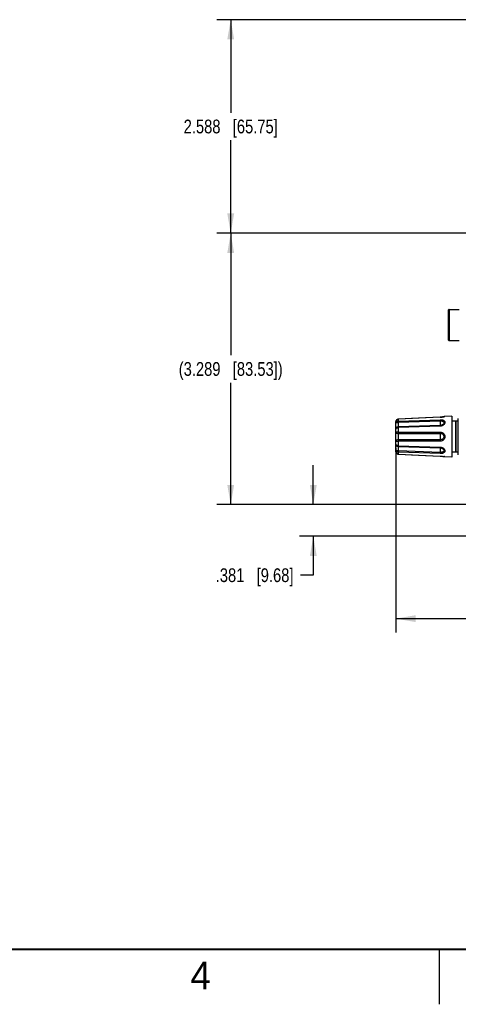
# Model space of a CAD drawing. Header units: inches. Extents: x 0 to 34, y 0 to 22.
# Tile 56 of 136: x 17.4 to 21.4, y 0 to 8.9. Entities that reach past the tile are written whole.
import ezdxf

# ---------------------------------------------------------------- set-up
doc = ezdxf.new("R2010")
doc.units = ezdxf.units.IN
doc.header["$LTSCALE"] = 1.87
doc.header["$MEASUREMENT"] = 0
doc.layers.get('0').update_dxf_attribs({"linetype": 'CONTINUOUS'})
doc.layers.add('02___PRT_ALL_AXES', color=7, linetype='CONTINUOUS')
doc.layers.add('DIMENSIONS', color=7, linetype='CONTINUOUS')
doc.styles.get("Standard").update_dxf_attribs({"font": 'txt', "width": 0.8})
doc.styles.add('TEXTSTYLE_2', font='txt')
doc.dimstyles.new('DIMSTYLE_1', dxfattribs={"dimtxt": 0.125, "dimasz": 0.18, "dimexe": 0.125, "dimexo": 0.0625, "dimgap": 0.0625, "dimtad": 0, "dimtih": 1, "dimtoh": 1, "dimdec": 3, "dimlfac": 1.333333, "dimzin": 4, "dimdsep": 46, "dimtxsty": 'STANDARD', "dimblk": '_FILLED', "dimblk1": '_FILLED', "dimblk2": '_FILLED', "dimcen": 0.09, "dimadec": 0, "dimazin": 0, "dimtp": 0.001, "dimtm": 0.001, "dimtfac": 1, "dimtdec": 3, "dimtofl": 0, "dimtmove": 0, "dimatfit": 3, "dimldrblk": '_FILLED', "dimfxl": 1, "dimtolj": 1, "dimtzin": 4, "dimarcsym": 0})

# ---------------------------------------------------------------- blocks, each defined once
blk = doc.blocks.new('_FILLED')
at = {"color": 0, "linetype": 'BYBLOCK'}
blk.add_solid([(0, 0), (-1, 0.174), (-1, -0.174)], dxfattribs=at)
blk = doc.blocks.new('*D30')
at = {"layer": 'DIMENSIONS', "color": 2, "linetype": 'CONTINUOUS'}
for p, q in [((28.3166, 6.5834), (28.3166, 3.3803)), ((20.8546, 5.0575), (20.8546, 3.3803)), ((20.8546, 3.5053), (23.8106, 3.5053)), ((28.3166, 3.5053), (25.3606, 3.5053))]:
    blk.add_line(p, q, dxfattribs=at)
at = {"layer": 'DIMENSIONS', "color": 2, "linetype": 'CONTINUOUS', "xscale": 0.18, "yscale": 0.18, "zscale": 0.18, "rotation": 180}
blk.add_blockref('_FILLED', (20.8546, 3.5053), dxfattribs=at)
at = {"layer": 'DIMENSIONS', "color": 2, "linetype": 'CONTINUOUS', "xscale": 0.18, "yscale": 0.18, "zscale": 0.18}
blk.add_blockref('_FILLED', (28.3166, 3.5053), dxfattribs=at)
at = {"layer": 'DIMENSIONS', "color": 2, "linetype": 'CONTINUOUS', "insert": (24.5856, 3.5678), "char_height": 0.125, "width": 1.425, "attachment_point": 2, "line_spacing_factor": 0.9}
blk.add_mtext('9.949{\\Ftxt.shx;\\W1.000000;\\H0.125000; }[252.71]', dxfattribs=at)
blk = doc.blocks.new('*D32')
at = {"layer": 'DIMENSIONS', "color": 2, "linetype": 'CONTINUOUS'}
for p, q in [((20.1046, 4.5412), (20.1046, 4.9012)), ((21.4938, 4.5412), (19.9796, 4.5412)), ((21.7878, 4.2553), (19.9796, 4.2553)), ((20.1046, 4.2553), (20.1046, 3.9)), ((20.1046, 3.9), (19.9871, 3.9))]:
    blk.add_line(p, q, dxfattribs=at)
at = {"layer": 'DIMENSIONS', "color": 2, "linetype": 'CONTINUOUS', "xscale": 0.18, "yscale": 0.18, "zscale": 0.18}
for p, rotation in [((20.1046, 4.5412), 270), ((20.1046, 4.2553), 90)]:
    blk.add_blockref('_FILLED', p, dxfattribs=dict(at, rotation=rotation))
at = {"layer": 'DIMENSIONS', "color": 2, "linetype": 'CONTINUOUS', "insert": (19.9246, 3.9625), "char_height": 0.125, "width": 1.125, "attachment_point": 3, "line_spacing_factor": 0.9}
blk.add_mtext('.381{\\Ftxt.shx;\\W1.000000;\\H0.125000; }[9.68]', dxfattribs=at)
blk = doc.blocks.new('*D33')
at = {"layer": 'DIMENSIONS', "color": 2, "linetype": 'CONTINUOUS'}
for p, q in [((21.4938, 7.0077), (19.2296, 7.0077)), ((19.3546, 7.0077), (19.3546, 5.8995)), ((19.3546, 4.5412), (19.3546, 5.6495)), ((21.4938, 4.5412), (19.2296, 4.5412))]:
    blk.add_line(p, q, dxfattribs=at)
at = {"layer": 'DIMENSIONS', "color": 2, "linetype": 'CONTINUOUS', "xscale": 0.18, "yscale": 0.18, "zscale": 0.18}
for p, rotation in [((19.3546, 7.0077), 90), ((19.3546, 4.5412), 270)]:
    blk.add_blockref('_FILLED', p, dxfattribs=dict(at, rotation=rotation))
at = {"layer": 'DIMENSIONS', "color": 2, "linetype": 'CONTINUOUS', "insert": (19.3546, 5.837), "char_height": 0.125, "width": 1.525, "attachment_point": 2, "line_spacing_factor": 0.9}
blk.add_mtext('(3.289{\\Ftxt.shx;\\W1.000000;\\H0.125000; }[83.53])', dxfattribs=at)
blk = doc.blocks.new('*D34')
at = {"layer": 'DIMENSIONS', "color": 2, "linetype": 'CONTINUOUS'}
for p, q in [((28.1146, 8.949), (19.2296, 8.949)), ((19.3546, 8.949), (19.3546, 8.1034)), ((19.3546, 7.0077), (19.3546, 7.8534)), ((21.7489, 7.0077), (19.2296, 7.0077))]:
    blk.add_line(p, q, dxfattribs=at)
at = {"layer": 'DIMENSIONS', "color": 2, "linetype": 'CONTINUOUS', "xscale": 0.18, "yscale": 0.18, "zscale": 0.18}
for p, rotation in [((19.3546, 8.949), 89.9999999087), ((19.3546, 7.0077), 270)]:
    blk.add_blockref('_FILLED', p, dxfattribs=dict(at, rotation=rotation))
at = {"layer": 'DIMENSIONS', "color": 2, "linetype": 'CONTINUOUS', "insert": (19.3546, 8.0409), "char_height": 0.125, "width": 1.325, "attachment_point": 2, "line_spacing_factor": 0.9}
blk.add_mtext('2.588{\\Ftxt.shx;\\W1.000000;\\H0.125000; }[65.75]', dxfattribs=at)

msp = doc.modelspace()

# ---------------------------------------------------------------- linework, layer by layer
at = {"color": 7, "linetype": 'CONTINUOUS'}
for p, q in [((21.33368, 6.03667), (21.33368, 6.31127)), ((21.33811, 6.31571), (21.33811, 6.03224)), ((21.33811, 6.31571), (21.42965, 6.31571)), ((21.33811, 6.03224), (21.42965, 6.03224)), ((20.85463, 5.02531), (20.85463, 5.2937)), ((20.86149, 5.31086), (20.8575, 5.30532)), ((20.85759, 5.30548), (20.85756, 5.30539)), ((20.86163, 5.311), (20.85759, 5.30548)), ((20.86677, 5.31499), (20.86149, 5.31086)), ((20.86423, 5.313), (20.86163, 5.311)), ((20.87286, 5.31742), (20.86677, 5.31499)), ((20.87709, 5.31804), (20.87286, 5.31742)), ((20.8771, 5.31804), (20.8772, 5.31756)), ((21.25729, 5.33573), (20.87715, 5.31756)), ((20.87715, 5.30062), (20.87715, 5.31756)), ((20.87715, 5.30062), (21.25729, 5.3136)), ((20.87715, 5.28979), (20.87715, 5.30062)), ((20.87715, 5.28979), (20.87738, 5.2898)), ((20.99699, 5.32375), (20.87722, 5.31804)), ((20.87722, 5.31804), (20.87724, 5.31756)), ((20.87738, 5.2898), (20.87724, 5.30062)), ((20.87738, 5.2898), (21.25744, 5.3028)), ((21.1251, 5.32985), (20.99699, 5.32375)), ((21.25727, 5.33613), (21.1251, 5.32985)), ((21.26477, 5.33663), (21.25727, 5.33613)), ((21.25729, 5.33573), (21.25727, 5.33613)), ((21.25729, 5.3136), (21.25744, 5.3028)), ((21.26995, 5.3372), (21.26467, 5.33662)), ((21.27386, 5.33762), (21.26477, 5.33663)), ((21.27887, 5.33839), (21.27386, 5.33762)), ((21.28204, 5.33888), (21.27887, 5.33839)), ((21.28876, 5.34016), (21.28204, 5.33888)), ((21.29366, 5.34124), (21.28876, 5.34016)), ((21.29696, 5.34204), (21.29366, 5.34124)), ((21.29745, 5.34216), (21.29696, 5.34204)), ((21.30043, 5.34261), (21.29745, 5.34216)), ((21.29745, 5.34216), (21.29745, 5.34216)), ((21.30043, 5.34261), (21.29761, 5.34186)), ((21.3625, 5.3455), (21.30043, 5.34261)), ((21.42156, 4.99321), (21.42156, 5.32573)), ((21.25729, 5.25462), (20.87715, 5.24189)), ((20.87715, 5.24907), (20.8772, 5.24189)), ((20.87715, 5.201), (20.87715, 5.24189)), ((20.87715, 5.201), (21.25729, 5.20118)), ((20.87715, 5.18826), (20.87715, 5.201)), ((20.87738, 5.24908), (20.87724, 5.24189)), ((20.87738, 5.18826), (20.87724, 5.201)), ((21.25744, 5.26152), (20.87738, 5.24908)), ((21.25729, 5.25462), (21.25744, 5.26152)), ((21.25729, 5.20118), (21.25744, 5.18866)), ((20.87715, 5.13068), (20.8772, 5.11794)), ((20.87715, 5.07706), (20.87715, 5.11794)), ((21.25729, 5.11777), (20.87715, 5.11794)), ((20.87738, 5.13068), (20.87724, 5.11794)), ((20.87738, 5.18826), (21.25744, 5.18866)), ((21.25744, 5.13028), (20.87738, 5.13068)), ((21.25729, 5.11777), (21.25744, 5.13028)), ((20.85463, 5.02531), (20.85518, 5.02005)), ((20.85518, 5.02005), (20.85759, 5.01346)), ((20.85759, 5.01346), (20.86163, 5.00795)), ((20.85759, 5.01346), (20.86163, 5.00795)), ((20.87715, 5.07706), (21.25729, 5.06433)), ((20.87715, 5.06987), (20.87715, 5.07706)), ((20.87738, 5.02915), (20.87715, 5.02915)), ((20.87715, 5.00139), (20.87715, 5.01832)), ((21.25729, 5.00534), (20.87715, 5.01832)), ((20.87738, 5.06986), (20.87724, 5.07705)), ((20.87738, 5.02915), (20.87724, 5.01832)), ((20.87738, 5.06986), (21.25744, 5.05742)), ((21.25744, 5.01614), (20.87738, 5.02915)), ((21.25729, 5.06433), (21.25744, 5.05742)), ((21.25729, 5.00534), (21.25744, 5.01614)), ((20.86163, 5.00795), (20.86693, 5.00386)), ((20.86693, 5.00386), (20.87043, 5.0025)), ((20.87043, 5.0025), (20.87304, 5.00148)), ((20.87304, 5.00148), (20.87709, 5.00091)), ((20.87709, 5.00091), (20.87715, 5.00139)), ((20.87715, 5.00139), (21.25729, 4.98321)), ((20.87722, 5.0009), (20.87724, 5.00138)), ((20.87723, 5.0009), (20.99699, 4.99519)), ((20.99699, 4.99519), (21.1251, 4.9891)), ((21.1251, 4.9891), (21.25727, 4.98281)), ((21.25729, 4.98321), (21.25727, 4.98281)), ((21.26467, 4.98232), (21.27386, 4.98132)), ((21.27386, 4.98132), (21.28204, 4.98007)), ((21.28204, 4.98007), (21.28876, 4.97878)), ((21.28876, 4.97878), (21.29366, 4.9777)), ((21.28876, 4.97878), (21.29253, 4.97795)), ((21.29366, 4.9777), (21.29696, 4.9769)), ((21.29502, 4.97773), (21.29528, 4.97766)), ((21.29696, 4.9769), (21.29745, 4.97678)), ((21.29696, 4.9769), (21.29745, 4.97678)), ((21.29745, 4.97678), (21.29745, 4.97678)), ((21.30043, 4.97634), (21.29745, 4.97678)), ((21.29798, 4.97698), (21.30043, 4.97634)), ((21.3625, 4.97345), (21.30043, 4.97634))]:
    msp.add_line(p, q, dxfattribs=at)
at = {"color": 2, "linetype": 'CONTINUOUS'}
msp.add_line((21.25002, 0), (21.25002, 0.5), dxfattribs=at)
at = {"color": 7, "linetype": 'CONTINUOUS'}
for points in [[(20.8575, 5.30532), (20.85514, 5.29871), (20.85463, 5.2937)], [(20.85634, 5.30206), (20.85518, 5.29889), (20.85517, 5.29878)], [(20.87709, 5.31804), (20.87304, 5.31746), (20.87297, 5.31744)], [(21.25727, 4.98281), (21.26477, 4.98231), (21.26995, 4.98175)]]:
    msp.add_lwpolyline(points, dxfattribs=at)
at = {"color": 7, "linetype": 'CONTINUOUS', "const_width": 0.02}
msp.add_lwpolyline([(0.50002, 0.5), (33.50002, 0.5)], dxfattribs=at)
at = {"color": 7, "linetype": 'CONTINUOUS'}
for centre, radius, start, end in [((21.33811, 6.31128), 0.00443, 90, 180), ((21.33811, 6.03667), 0.00443, 180, 270), ((21.24748, 5.5356), 0.2001, 272.810295, 282.235147), ((21.24566, 5.54441), 0.2091, 282.210384, 283.588786), ((21.24484, 5.54783), 0.21262, 283.58647, 283.734569), ((21.24539, 5.54558), 0.21031, 283.734603, 284.377057), ((20.8782, 5.22602), 0.02308, 92.028585, 92.591333), ((20.87787, 5.21853), 0.03027, 268.641504, 269.071709), ((20.87785, 5.1007), 0.02999, 90.89426, 91.327152), ((20.87822, 5.09307), 0.02322, 267.356414, 267.917655), ((21.24601, 4.77607), 0.20752, 77.636075, 77.780568), ((21.24577, 4.77502), 0.2086, 76.344567, 77.635321), ((21.24529, 4.77296), 0.21072, 75.520493, 76.277862)]:
    msp.add_arc(centre, radius, start, end, dxfattribs=at)
for points, knots in [([(20.85463, 5.2937), (20.85464, 5.29669), (20.85579, 5.30273), (20.86071, 5.3105), (20.86815, 5.31593), (20.87415, 5.31741), (20.87715, 5.31756)], [0, 0, 0, 0, 0.2493934, 0.4993352, 0.749586, 1, 1, 1, 1]), ([(20.87715, 5.30062), (20.87419, 5.30052), (20.86843, 5.29949), (20.861, 5.29555), (20.85587, 5.28958), (20.85463, 5.28463), (20.85463, 5.28227)], [0, 0, 0, 0, 0.2795346, 0.5406148, 0.7777315, 1, 1, 1, 1]), ([(20.85463, 5.28227), (20.85463, 5.28281), (20.85497, 5.28402), (20.85637, 5.2855), (20.85848, 5.28676), (20.86126, 5.28781), (20.86464, 5.28865), (20.86999, 5.28951), (20.87423, 5.28976), (20.87715, 5.28979)], [0, 0, 0, 0, 0.0651997, 0.141575, 0.2375427, 0.3556384, 0.494827, 0.6518985, 1, 1, 1, 1]), ([(20.87738, 5.24908), (20.87732, 5.24962), (20.87727, 5.25111), (20.8772, 5.25391), (20.87716, 5.25785), (20.87714, 5.26502), (20.8772, 5.27578), (20.87731, 5.28488), (20.87738, 5.2898)], [0, 0, 0, 0, 0.0398536, 0.1094338, 0.2069306, 0.3297483, 0.6375621, 1, 1, 1, 1]), ([(21.25729, 5.3136), (21.26275, 5.31379), (21.27082, 5.31332), (21.28093, 5.31086), (21.28933, 5.30747), (21.29629, 5.30206), (21.29987, 5.29477), (21.30104, 5.28668), (21.29756, 5.2757), (21.28774, 5.26474), (21.27375, 5.25692), (21.26284, 5.2548), (21.25729, 5.25462)], [0, 0, 0, 0, 0.1425009, 0.2089771, 0.2706346, 0.3786992, 0.4286861, 0.4790443, 0.5886464, 0.7156218, 0.855161, 1, 1, 1, 1]), ([(21.25744, 5.3028), (21.26145, 5.30294), (21.26915, 5.30257), (21.27831, 5.30024), (21.28428, 5.29689), (21.28766, 5.29375), (21.28983, 5.28992), (21.29082, 5.28396), (21.28854, 5.2777), (21.28432, 5.27246), (21.27854, 5.26749), (21.26952, 5.26305), (21.2615, 5.26165), (21.25744, 5.26152)], [0, 0, 0, 0, 0.1414702, 0.2705385, 0.3281713, 0.381111, 0.430985, 0.4807303, 0.5895769, 0.6515729, 0.7175155, 0.8565957, 1, 1, 1, 1]), ([(21.25744, 5.3028), (21.25758, 5.29779), (21.25775, 5.29054), (21.25788, 5.28128), (21.25791, 5.27534), (21.25789, 5.27031), (21.25782, 5.26633), (21.25767, 5.26352), (21.25756, 5.26204), (21.25744, 5.26152)], [0, 0, 0, 0, 0.3637191, 0.5272728, 0.6724983, 0.7953743, 0.8925291, 0.9613251, 1, 1, 1, 1]), ([(20.87715, 5.24907), (20.87416, 5.24894), (20.8682, 5.24754), (20.86076, 5.24239), (20.85581, 5.23501), (20.85463, 5.22923), (20.85463, 5.22641)], [0, 0, 0, 0, 0.2565354, 0.5099537, 0.7579297, 1, 1, 1, 1]), ([(20.85463, 5.22641), (20.85463, 5.22836), (20.85605, 5.23263), (20.86121, 5.23753), (20.86853, 5.2409), (20.8742, 5.24179), (20.87715, 5.24189)], [0, 0, 0, 0, 0.196933, 0.4288549, 0.7010961, 1, 1, 1, 1]), ([(20.87715, 5.201), (20.87423, 5.201), (20.86888, 5.20093), (20.86259, 5.20066), (20.85858, 5.20029), (20.85652, 5.19994), (20.85529, 5.19965), (20.85463, 5.19918), (20.85463, 5.19897)], [0, 0, 0, 0, 0.3831234, 0.7023571, 0.8237126, 0.9142344, 0.9720168, 1, 1, 1, 1]), ([(20.85463, 5.19897), (20.85463, 5.19761), (20.85588, 5.19542), (20.85843, 5.1933), (20.86239, 5.191), (20.86871, 5.18897), (20.87422, 5.18833), (20.87715, 5.18826)], [0, 0, 0, 0, 0.1538318, 0.2561661, 0.3772993, 0.6680436, 1, 1, 1, 1]), ([(21.25729, 5.20118), (21.26283, 5.20118), (21.274, 5.19914), (21.28837, 5.19011), (21.29814, 5.17617), (21.30158, 5.15945), (21.29812, 5.14273), (21.28834, 5.1288), (21.27397, 5.1198), (21.26282, 5.11776), (21.25729, 5.11777)], [0, 0, 0, 0, 0.1254193, 0.2500245, 0.3747052, 0.5001849, 0.6256724, 0.7503271, 0.8747878, 1, 1, 1, 1]), ([(20.87715, 5.13068), (20.87422, 5.13061), (20.86871, 5.12997), (20.86239, 5.12795), (20.85843, 5.12565), (20.85588, 5.12353), (20.85463, 5.12133), (20.85463, 5.11997)], [0, 0, 0, 0, 0.3319498, 0.6226828, 0.74384, 0.8461831, 1, 1, 1, 1]), ([(20.85463, 5.11997), (20.85463, 5.11976), (20.85528, 5.1193), (20.85652, 5.11901), (20.85858, 5.11865), (20.8626, 5.11828), (20.86888, 5.11802), (20.87423, 5.11795), (20.87715, 5.11794)], [0, 0, 0, 0, 0.0279851, 0.0857573, 0.1762878, 0.2976705, 0.616887, 1, 1, 1, 1]), ([(20.87738, 5.13068), (20.87721, 5.14028), (20.8771, 5.15947), (20.87721, 5.17866), (20.87738, 5.18826)], [0, 0, 0, 0, 0.4999893, 1, 1, 1, 1]), ([(21.25744, 5.18866), (21.2615, 5.18867), (21.26967, 5.18736), (21.28054, 5.18141), (21.28837, 5.17169), (21.29128, 5.15945), (21.28836, 5.14722), (21.28051, 5.13751), (21.26965, 5.13158), (21.26149, 5.13028), (21.25744, 5.13028)], [0, 0, 0, 0, 0.1255663, 0.2503283, 0.3749309, 0.5001688, 0.6254165, 0.7499891, 0.8746136, 1, 1, 1, 1]), ([(20.85463, 5.09254), (20.85463, 5.08971), (20.85581, 5.08393), (20.86076, 5.07655), (20.8682, 5.0714), (20.87416, 5.07), (20.87715, 5.06987)], [0, 0, 0, 0, 0.2420873, 0.4900298, 0.7434594, 1, 1, 1, 1]), ([(20.87715, 5.07706), (20.8742, 5.07715), (20.86853, 5.07805), (20.86121, 5.08141), (20.85605, 5.08632), (20.85463, 5.09059), (20.85463, 5.09254)], [0, 0, 0, 0, 0.2989115, 0.5711672, 0.8030511, 1, 1, 1, 1]), ([(20.85463, 5.03668), (20.85463, 5.03432), (20.85587, 5.02937), (20.861, 5.02339), (20.86843, 5.01945), (20.87419, 5.01843), (20.87715, 5.01832)], [0, 0, 0, 0, 0.2222483, 0.4594063, 0.7204715, 1, 1, 1, 1]), ([(20.87715, 5.02915), (20.87423, 5.02919), (20.86999, 5.02944), (20.86464, 5.03029), (20.86126, 5.03113), (20.85848, 5.03218), (20.85637, 5.03344), (20.85497, 5.03493), (20.85463, 5.03613), (20.85463, 5.03668)], [0, 0, 0, 0, 0.3480943, 0.5051463, 0.6443437, 0.76246, 0.8584369, 0.9348168, 1, 1, 1, 1]), ([(20.87715, 5.00139), (20.87415, 5.00153), (20.86813, 5.00302), (20.86068, 5.00847), (20.85577, 5.01626), (20.85463, 5.02232), (20.85463, 5.02531)], [0, 0, 0, 0, 0.250422, 0.5006901, 0.7505899, 1, 1, 1, 1]), ([(20.87715, 5.02915), (20.87713, 5.02807), (20.87707, 5.02446), (20.87704, 5.02084), (20.8772, 5.01832)], [0, 0, 0, 0, 0.3006246, 1, 1, 1, 1]), ([(20.87738, 5.02915), (20.87731, 5.03407), (20.8772, 5.04316), (20.87714, 5.05393), (20.87716, 5.06109), (20.8772, 5.06503), (20.87727, 5.06784), (20.87732, 5.06932), (20.87738, 5.06986)], [0, 0, 0, 0, 0.3624118, 0.6702303, 0.7930517, 0.8905534, 0.9601397, 1, 1, 1, 1]), ([(21.25729, 5.06433), (21.26284, 5.06414), (21.27375, 5.06202), (21.28774, 5.05421), (21.29756, 5.04325), (21.30104, 5.03226), (21.29987, 5.02417), (21.29629, 5.01689), (21.28933, 5.01147), (21.28093, 5.00808), (21.27082, 5.00562), (21.26275, 5.00516), (21.25729, 5.00534)], [0, 0, 0, 0, 0.1448615, 0.2843758, 0.4113445, 0.5209493, 0.5713077, 0.6212932, 0.7293634, 0.79103, 0.8575204, 1, 1, 1, 1]), ([(21.25744, 5.05742), (21.2615, 5.05729), (21.26952, 5.0559), (21.27854, 5.05145), (21.28432, 5.04649), (21.28854, 5.04124), (21.29082, 5.03499), (21.28984, 5.02903), (21.28766, 5.02519), (21.28428, 5.02206), (21.27831, 5.0187), (21.26915, 5.01637), (21.26145, 5.01601), (21.25744, 5.01614)], [0, 0, 0, 0, 0.1434248, 0.2824817, 0.3484173, 0.4104124, 0.5192622, 0.5690078, 0.61888, 0.6718205, 0.7294591, 0.8585493, 1, 1, 1, 1]), ([(21.25744, 5.05742), (21.25756, 5.05691), (21.25767, 5.05542), (21.25782, 5.05261), (21.25789, 5.04863), (21.25791, 5.04361), (21.25788, 5.03766), (21.25775, 5.02841), (21.25758, 5.02115), (21.25744, 5.01614)], [0, 0, 0, 0, 0.0386749, 0.1074709, 0.2046257, 0.3275017, 0.4727272, 0.6362809, 1, 1, 1, 1]), ([(21.25729, 4.98321), (21.26034, 4.98306), (21.2713, 4.98228), (21.28219, 4.98057), (21.28993, 4.97889)], [0, 0, 0, 0, 0.2785917, 1, 1, 1, 1])]:
    msp.add_open_spline(points, degree=3, knots=knots, dxfattribs=at)
msp.add_open_spline([(21.25744, 5.18866), (21.25779, 5.17894), (21.25802, 5.15947), (21.25779, 5.14001), (21.25744, 5.13028)], degree=3, dxfattribs=at)
at = {"layer": '02___PRT_ALL_AXES', "color": 7, "linetype": 'CONTINUOUS'}
for p, q in [((21.3625, 5.3455), (21.3625, 4.97345)), ((21.39675, 5.29973), (21.3625, 5.29973)), ((21.39675, 5.29973), (21.39675, 5.01922)), ((21.39764, 5.29884), (21.39764, 5.0201)), ((21.39823, 5.29884), (21.39823, 5.0201)), ((21.39912, 5.29973), (21.39912, 5.01922)), ((21.42156, 5.29973), (21.39912, 5.29973)), ((21.39675, 5.01922), (21.3625, 5.01922)), ((21.42156, 5.01922), (21.39912, 5.01922))]:
    msp.add_line(p, q, dxfattribs=at)
for centre, start, end in [((21.39675, 5.29884), 0, 90), ((21.39912, 5.29884), 90, 180), ((21.39675, 5.0201), 270, 360), ((21.39912, 5.0201), 180, 270)]:
    msp.add_arc(centre, 0.000886, start, end, dxfattribs=at)

# ---------------------------------------------------------------- texts
at = {"color": 2, "linetype": 'CONTINUOUS', "insert": (18.98838, 0.38692), "char_height": 0.25, "width": 0.25, "attachment_point": 1, "line_spacing_factor": 0.9, "style": 'TEXTSTYLE_2'}
msp.add_mtext('4', dxfattribs=at)

# ---------------------------------------------------------------- dimensions: what is measured, and where the dimension line sits
at = {"layer": 'DIMENSIONS', "color": 2, "linetype": 'CONTINUOUS'}
for base, p1, p2, angle, picture, middle in [((19.35463, 8.94901), (21.8114, 7.0077), (28.17707, 8.94901), 90, '*D34', (19.35463, 7.97835)), ((20.85463, 3.50533), (28.31659, 6.64586), (20.85463, 5.11997), 180, '*D30', (24.58561, 3.50533)), ((20.10463, 4.54125), (21.85034, 4.25533), (21.55627, 4.54125), 90, '*D32', (19.36213, 3.90004))]:
    dim = msp.add_linear_dim(base=base, p1=p1, p2=p2, angle=angle, dimstyle='DIMSTYLE_1', dxfattribs=at)
    dim.commit()
    dim.dimension.update_dxf_attribs({"geometry": picture, "text_midpoint": middle, "dimtype": 160})
dim = msp.add_linear_dim(base=(19.35463, 7.0077), p1=(21.55627, 4.54125), p2=(21.55626, 7.0077), angle=90, text='(<>)', dimstyle='DIMSTYLE_1', dxfattribs=at)
dim.commit()
dim.dimension.update_dxf_attribs({"geometry": '*D33', "text_midpoint": (19.35463, 5.77447), "dimtype": 160})

doc.saveas('drawing.dxf')
